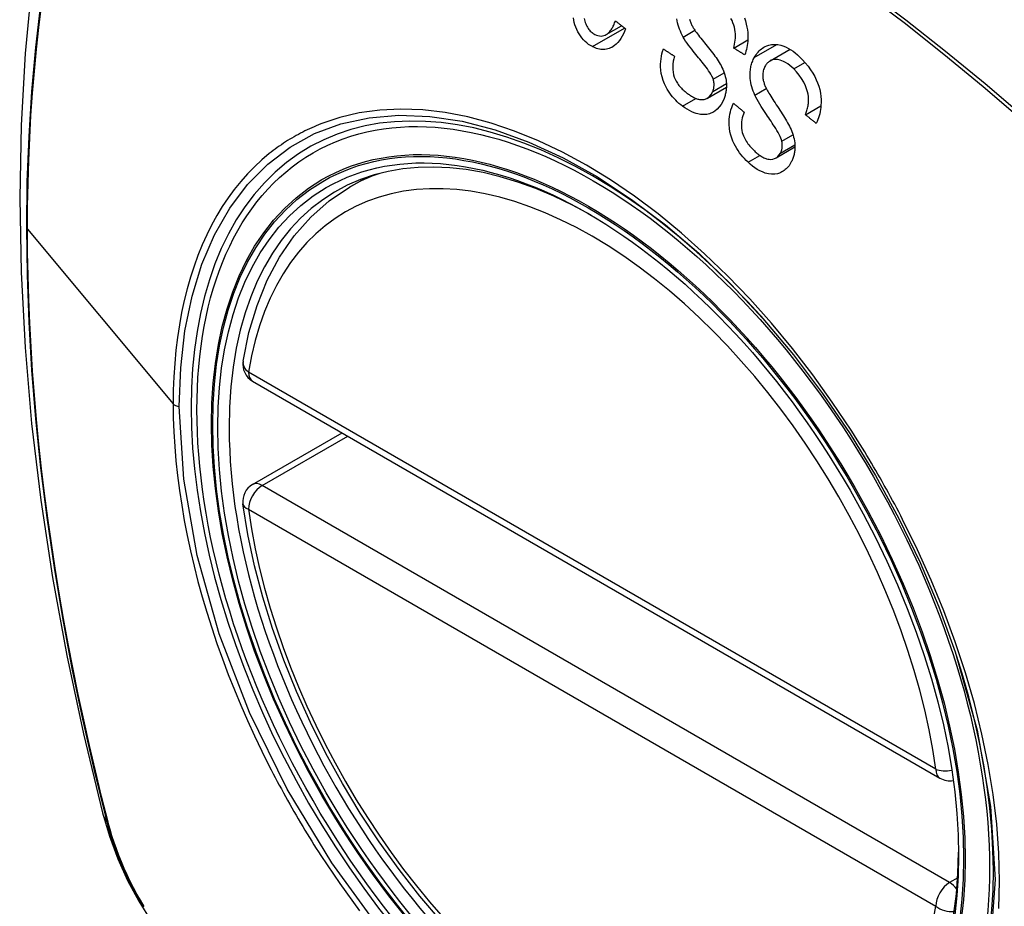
# Model space of a CAD drawing. Header units: inches. Extents: x 584 to 685, y 231 to 315.
# Tile 84 of 133: x 631.004 to 631.606, y 269.489 to 270.03. Entities that reach past the tile are written whole.
import ezdxf

# ---------------------------------------------------------------- set-up
doc = ezdxf.new("R2010")
doc.units = ezdxf.units.IN
doc.header["$MEASUREMENT"] = 0
doc.layers.add('Visible Edges(ANSI)', color=7, linetype='Continuous', lineweight=25)
doc.layers.add('Visible Tangent Edges(ANSI)', color=7, linetype='Continuous', lineweight=25)

msp = doc.modelspace()

# ---------------------------------------------------------------- linework, layer by layer
at = {"layer": 'Visible Edges(ANSI)'}
for p, q in [((631.36243, 270.02048), (631.37177, 270.02587)), ((631.44029, 270.01222), (631.44888, 270.01718)), ((631.46252, 270.0044), (631.47476, 270.01146)), ((631.42428, 269.98173), (631.43583, 269.98839)), ((631.48412, 269.97152), (631.49356, 269.97697)), ((631.46613, 269.94521), (631.47767, 269.95187)), ((631.20572, 269.92736), (631.216, 269.93329)), ((631.14645, 269.80903), (631.56619, 269.56669)), ((631.14645, 269.74591), (631.20111, 269.77747))]:
    msp.add_line(p, q, dxfattribs=at)
at = {"layer": 'Visible Edges(ANSI)', "flags": 128}
for points in [[(631.05834, 270.25274), (631.0455, 270.21468), (631.03444, 270.1755), (631.02514, 270.13527), (631.01758, 270.09405), (631.01174, 270.05191), (631.00759, 270.00891), (631.00512, 269.96512), (631.0043, 269.92059), (631.00511, 269.87539), (631.00754, 269.82958), (631.01156, 269.78323), (631.01716, 269.73639), (631.0243, 269.68914), (631.03299, 269.64155), (631.04318, 269.59367), (631.05485, 269.54558)], [(631.354, 270.01312), (631.35285, 270.01376), (631.35172, 270.01451), (631.35064, 270.01534), (631.3496, 270.01627), (631.3486, 270.01729), (631.34765, 270.0184), (631.34675, 270.0196), (631.34591, 270.02086), (631.34515, 270.02217), (631.34446, 270.02355), (631.34385, 270.02499), (631.34333, 270.02648), (631.34293, 270.02792), (631.34262, 270.0293), (631.34239, 270.0306)], [(631.34908, 270.03021), (631.34923, 270.02941), (631.34942, 270.02862), (631.34965, 270.02783), (631.34992, 270.02706), (631.35023, 270.02631), (631.35057, 270.02559), (631.35094, 270.02491), (631.35135, 270.02427), (631.35178, 270.02366), (631.35225, 270.02309), (631.35274, 270.02256), (631.35326, 270.02207), (631.35379, 270.02163), (631.35435, 270.02123), (631.35491, 270.02087), (631.35549, 270.02055)], [(631.35549, 270.02055), (631.35643, 270.02012), (631.35738, 270.01981), (631.35834, 270.01962), (631.35929, 270.01957), (631.36023, 270.01966), (631.36109, 270.01988), (631.36183, 270.02017), (631.36244, 270.02048), (631.36293, 270.02079), (631.36339, 270.02114), (631.36384, 270.02152), (631.36426, 270.02194), (631.36467, 270.0224), (631.36506, 270.02288), (631.36543, 270.02339), (631.36578, 270.02393), (631.36612, 270.02449), (631.36644, 270.02507), (631.36674, 270.02567), (631.36704, 270.02628), (631.36731, 270.02691), (631.36757, 270.02754), (631.36782, 270.02819), (631.36805, 270.02883)], [(631.36805, 270.02883), (631.36831, 270.02863), (631.36857, 270.02842), (631.36883, 270.02821), (631.36909, 270.02801), (631.36935, 270.0278), (631.36961, 270.02759), (631.36987, 270.02738), (631.37013, 270.02718), (631.37039, 270.02697), (631.37065, 270.02676), (631.37091, 270.02656), (631.37117, 270.02635), (631.37143, 270.02614), (631.37169, 270.02594), (631.37195, 270.02573), (631.37222, 270.02552), (631.37248, 270.02532), (631.37274, 270.02511), (631.373, 270.0249), (631.37326, 270.0247), (631.37352, 270.02449), (631.37378, 270.02428), (631.37404, 270.02408), (631.3743, 270.02387)], [(631.40944, 270.01897), (631.40883, 270.02012), (631.40825, 270.0213), (631.40771, 270.02251), (631.40722, 270.02374), (631.40677, 270.025), (631.40638, 270.02628), (631.40605, 270.02758), (631.40579, 270.02886), (631.40561, 270.03005)], [(631.41338, 270.02977), (631.41353, 270.02922), (631.4137, 270.02868), (631.41389, 270.02815), (631.4141, 270.02762), (631.41433, 270.02709), (631.41457, 270.02658), (631.41482, 270.02607), (631.41508, 270.02557), (631.41535, 270.02508), (631.41563, 270.0246), (631.41592, 270.02413), (631.41621, 270.02367)], [(631.44029, 270.01222), (631.44058, 270.0134), (631.44084, 270.01461), (631.44106, 270.01584), (631.44123, 270.01709), (631.44134, 270.01836), (631.44139, 270.01963), (631.44137, 270.02092), (631.44127, 270.02221), (631.44108, 270.02353), (631.44078, 270.02489), (631.44037, 270.0263), (631.43985, 270.02769), (631.43927, 270.02902), (631.43864, 270.03026)], [(631.44686, 270.03063), (631.44748, 270.02879), (631.448, 270.02689), (631.44839, 270.02505), (631.44865, 270.0233), (631.44882, 270.02166), (631.44891, 270.02014), (631.44893, 270.01876), (631.44889, 270.01749), (631.44882, 270.01624), (631.44869, 270.01502), (631.44852, 270.01381), (631.44831, 270.01262), (631.44806, 270.01145), (631.44777, 270.0103), (631.44744, 270.00916), (631.44707, 270.00805)], [(631.3743, 270.02387), (631.37368, 270.02233), (631.37299, 270.02085), (631.37224, 270.01943), (631.37142, 270.01808), (631.37053, 270.01683), (631.36956, 270.01567), (631.36856, 270.01466), (631.3676, 270.01385), (631.36667, 270.01319), (631.36579, 270.01268), (631.36498, 270.01229), (631.36417, 270.01197), (631.36336, 270.01172), (631.36253, 270.01153), (631.36168, 270.01141), (631.36083, 270.01135), (631.35997, 270.01136), (631.35911, 270.01144), (631.35825, 270.01158), (631.35739, 270.01178), (631.35653, 270.01203), (631.35568, 270.01235), (631.35483, 270.01271), (631.354, 270.01312)], [(631.42779, 269.99328), (631.42746, 269.99418), (631.427, 269.99516), (631.42642, 269.99621), (631.42574, 269.99732), (631.425, 269.99844), (631.42421, 269.99956), (631.42341, 270.00065), (631.42262, 270.00168), (631.42186, 270.00266), (631.4211, 270.0036), (631.42035, 270.00453), (631.41959, 270.00544), (631.41883, 270.00636), (631.41805, 270.0073), (631.41725, 270.00827), (631.41643, 270.00928), (631.41557, 270.01034), (631.41467, 270.01148), (631.41374, 270.01269), (631.41278, 270.01396), (631.41185, 270.01526), (631.41095, 270.01654), (631.41014, 270.01779), (631.40944, 270.01897)], [(631.41621, 270.02367), (631.4166, 270.02306), (631.41706, 270.02239), (631.41759, 270.02166), (631.41818, 270.02087), (631.41882, 270.02004), (631.4195, 270.01916), (631.42022, 270.01825), (631.42098, 270.0173), (631.42176, 270.01633), (631.42255, 270.01534), (631.42336, 270.01433), (631.42417, 270.01332), (631.42498, 270.0123), (631.42579, 270.01129), (631.42658, 270.01028), (631.42734, 270.00929), (631.42808, 270.00832), (631.42879, 270.00736), (631.4295, 270.00638), (631.43019, 270.00538), (631.43086, 270.00439), (631.43149, 270.0034), (631.43206, 270.00243), (631.43257, 270.0015)], [(631.45286, 270.00642), (631.45337, 270.00732), (631.45392, 270.00817), (631.45451, 270.00898), (631.45513, 270.00974), (631.4558, 270.01045), (631.45649, 270.01111), (631.45722, 270.01171), (631.45797, 270.01225), (631.45875, 270.01274), (631.45956, 270.01318), (631.46045, 270.01359), (631.46169, 270.01402), (631.46327, 270.01437), (631.4652, 270.01451), (631.46721, 270.01435), (631.46909, 270.01396), (631.47081, 270.0134), (631.47233, 270.01277), (631.47376, 270.01204), (631.47517, 270.01121), (631.47654, 270.01027), (631.47789, 270.00924), (631.4792, 270.00812), (631.48047, 270.00693)], [(631.40898, 269.97678), (631.40792, 269.97761), (631.40687, 269.97849), (631.40585, 269.97941), (631.40486, 269.98037), (631.40389, 269.98139), (631.40296, 269.98245), (631.40206, 269.98355), (631.4012, 269.98471), (631.40038, 269.98592), (631.39959, 269.98722), (631.39876, 269.98873), (631.39794, 269.99048), (631.39718, 269.99246), (631.39654, 269.99464), (631.39608, 269.99679), (631.39581, 269.99882), (631.39568, 270.00071), (631.39567, 270.00244), (631.39574, 270.00406), (631.3959, 270.00565), (631.39615, 270.00721), (631.39647, 270.00873), (631.39686, 270.01022), (631.39733, 270.01167)], [(631.39733, 270.01167), (631.39761, 270.01149), (631.39789, 270.01131), (631.39817, 270.01113), (631.39845, 270.01094), (631.39873, 270.01076), (631.39901, 270.01058), (631.39929, 270.0104), (631.39957, 270.01022), (631.39985, 270.01004), (631.40013, 270.00985), (631.4004, 270.00967), (631.40068, 270.00949), (631.40096, 270.00931), (631.40124, 270.00913), (631.40152, 270.00895), (631.4018, 270.00876), (631.40208, 270.00858), (631.40236, 270.0084), (631.40264, 270.00822), (631.40292, 270.00804), (631.4032, 270.00786), (631.40348, 270.00768), (631.40376, 270.00749), (631.40404, 270.00731)], [(631.40404, 270.00731), (631.40364, 270.00575), (631.40333, 270.00414), (631.40312, 270.00249), (631.40303, 270.00081), (631.40309, 269.99912), (631.40329, 269.99743), (631.40363, 269.99586), (631.40403, 269.99456), (631.40442, 269.99356), (631.40476, 269.9928), (631.40513, 269.99209), (631.40553, 269.99139), (631.40595, 269.99072), (631.4064, 269.99008), (631.40687, 269.98946), (631.40735, 269.98886), (631.40786, 269.98828), (631.40837, 269.98773), (631.40891, 269.98719), (631.40945, 269.98667), (631.41, 269.98618), (631.41056, 269.9857), (631.41112, 269.98524), (631.41169, 269.9848)], [(631.44707, 270.00805), (631.44678, 270.00822), (631.4465, 270.00839), (631.44622, 270.00857), (631.44593, 270.00874), (631.44565, 270.00892), (631.44537, 270.00909), (631.44509, 270.00926), (631.4448, 270.00944), (631.44452, 270.00961), (631.44424, 270.00978), (631.44396, 270.00996), (631.44367, 270.01013), (631.44339, 270.01031), (631.44311, 270.01048), (631.44283, 270.01065), (631.44254, 270.01083), (631.44226, 270.011), (631.44198, 270.01118), (631.4417, 270.01135), (631.44141, 270.01152), (631.44113, 270.0117), (631.44085, 270.01187), (631.44057, 270.01205), (631.44029, 270.01222)], [(631.48047, 270.00693), (631.48226, 270.00512), (631.484, 270.0032), (631.48566, 270.00117), (631.48723, 269.99905), (631.48862, 269.99691), (631.48977, 269.99488), (631.49072, 269.99293), (631.49154, 269.99096), (631.49223, 269.98894), (631.49279, 269.98687), (631.49321, 269.98477), (631.49348, 269.98275), (631.49362, 269.98085), (631.49365, 269.97909), (631.49359, 269.97749), (631.49347, 269.97605), (631.4933, 269.97473), (631.49308, 269.97343), (631.4928, 269.97217), (631.49247, 269.97093), (631.49209, 269.96973), (631.49167, 269.96855), (631.49119, 269.96741), (631.49067, 269.96629)], [(631.43257, 270.0015), (631.4331, 270.00044), (631.43359, 269.99937), (631.43405, 269.99827), (631.43446, 269.99715), (631.43483, 269.996), (631.43514, 269.99484), (631.4354, 269.99367), (631.43559, 269.99256), (631.43572, 269.99153), (631.4358, 269.99058), (631.43583, 269.98972), (631.43584, 269.98894), (631.43582, 269.98825), (631.43578, 269.98759), (631.43573, 269.98694), (631.43565, 269.98629), (631.43556, 269.98566), (631.43545, 269.98503), (631.43532, 269.98442), (631.43518, 269.98381), (631.43502, 269.98321), (631.43484, 269.98261), (631.43464, 269.98203), (631.43443, 269.98145)], [(631.45321, 269.98351), (631.45269, 269.98473), (631.45221, 269.98598), (631.45176, 269.98724), (631.45137, 269.98853), (631.45103, 269.98983), (631.45074, 269.99114), (631.45052, 269.99246), (631.45037, 269.99374), (631.45029, 269.99493), (631.45027, 269.99603), (631.4503, 269.99704), (631.45036, 269.99797), (631.45045, 269.99882), (631.45056, 269.99958), (631.4507, 270.00033), (631.45085, 270.00106), (631.45103, 270.00178), (631.45123, 270.00248), (631.45145, 270.00317), (631.45169, 270.00385), (631.45196, 270.00451), (631.45224, 270.00516), (631.45254, 270.0058), (631.45286, 270.00642)], [(631.45939, 270.00103), (631.45909, 270.00041), (631.45882, 269.99978), (631.45858, 269.99911), (631.45838, 269.99842), (631.45823, 269.99771), (631.45811, 269.99698), (631.45805, 269.99624), (631.45802, 269.99553), (631.45804, 269.99487), (631.45808, 269.99424), (631.45815, 269.99364), (631.45825, 269.99308), (631.45836, 269.99254), (631.45849, 269.992), (631.45864, 269.99147), (631.4588, 269.99094), (631.45898, 269.99041), (631.45918, 269.98989), (631.45938, 269.98937), (631.4596, 269.98885), (631.45983, 269.98835), (631.46006, 269.98785), (631.4603, 269.98736), (631.46055, 269.98689)], [(631.47697, 269.99949), (631.47578, 270.00059), (631.47455, 270.00162), (631.47329, 270.00255), (631.47199, 270.00338), (631.47075, 270.00404), (631.46966, 270.00452), (631.46871, 270.00486), (631.46788, 270.00508), (631.46707, 270.00523), (631.46626, 270.00531), (631.46545, 270.0053), (631.46466, 270.0052), (631.4639, 270.00501), (631.46321, 270.00475), (631.46261, 270.00445), (631.4621, 270.00413), (631.46167, 270.00382), (631.46129, 270.0035), (631.46092, 270.00315), (631.46058, 270.00278), (631.46025, 270.00238), (631.45995, 270.00195), (631.45966, 270.0015), (631.45939, 270.00103)], [(631.48412, 269.97152), (631.48437, 269.97218), (631.48461, 269.97284), (631.48483, 269.97351), (631.48503, 269.9742), (631.48523, 269.97489), (631.4854, 269.97559), (631.48555, 269.9763), (631.48569, 269.97702), (631.4858, 269.97775), (631.48589, 269.97848), (631.48596, 269.97923), (631.486, 269.97998), (631.48601, 269.98074), (631.48598, 269.98162), (631.48589, 269.98272), (631.48569, 269.98405), (631.48534, 269.98558), (631.48481, 269.98733), (631.48405, 269.98928), (631.48304, 269.9914), (631.48177, 269.99361), (631.48029, 269.99573), (631.47869, 269.99769), (631.47697, 269.99949)], [(631.42754, 269.9858), (631.42765, 269.98608), (631.42774, 269.98636), (631.42783, 269.98665), (631.42792, 269.98695), (631.42799, 269.98725), (631.42806, 269.98755), (631.42812, 269.98785), (631.42817, 269.98816), (631.42822, 269.98847), (631.42825, 269.98879), (631.42828, 269.98911), (631.42829, 269.98943), (631.4283, 269.98975), (631.4283, 269.99007), (631.42829, 269.9904), (631.42827, 269.99072), (631.42824, 269.99104), (631.4282, 269.99137), (631.42815, 269.99169), (631.4281, 269.99201), (631.42803, 269.99233), (631.42796, 269.99264), (631.42788, 269.99296), (631.42779, 269.99328)], [(631.41169, 269.9848), (631.41214, 269.98446), (631.4126, 269.98413), (631.41305, 269.98381), (631.41351, 269.98351), (631.41398, 269.98321), (631.41444, 269.98292), (631.41491, 269.98264), (631.41539, 269.98238), (631.41587, 269.98213), (631.41635, 269.98189), (631.41684, 269.98167), (631.41733, 269.98147), (631.41782, 269.98129), (631.41831, 269.98114), (631.41881, 269.981), (631.41931, 269.9809), (631.41981, 269.98082), (631.4203, 269.98077), (631.42097, 269.98076), (631.42225, 269.98094), (631.42388, 269.98152), (631.42538, 269.98252), (631.42663, 269.98398), (631.42754, 269.9858)], [(631.46972, 269.95533), (631.46947, 269.95625), (631.46909, 269.95726), (631.4686, 269.95836), (631.46801, 269.95954), (631.46736, 269.96075), (631.46665, 269.96197), (631.46592, 269.96318), (631.4652, 269.96434), (631.46449, 269.96544), (631.46379, 269.9665), (631.4631, 269.96754), (631.4624, 269.96857), (631.4617, 269.9696), (631.46098, 269.97065), (631.46025, 269.97173), (631.4595, 269.97285), (631.45872, 269.97404), (631.45791, 269.97529), (631.45706, 269.97663), (631.4562, 269.97803), (631.45536, 269.97945), (631.45456, 269.98087), (631.45383, 269.98223), (631.45321, 269.98351)], [(631.46055, 269.98689), (631.4609, 269.98623), (631.46131, 269.98549), (631.46178, 269.98469), (631.46231, 269.98383), (631.46289, 269.9829), (631.46351, 269.98193), (631.46416, 269.98092), (631.46485, 269.97987), (631.46556, 269.97879), (631.46628, 269.97769), (631.46702, 269.97657), (631.46776, 269.97545), (631.4685, 269.97431), (631.46923, 269.97318), (631.46995, 269.97207), (631.47065, 269.97096), (631.47132, 269.96988), (631.47196, 269.96883), (631.4726, 269.96775), (631.47322, 269.96667), (631.47382, 269.96558), (631.47437, 269.96451), (631.47487, 269.96347), (631.47531, 269.96247)], [(631.43443, 269.98145), (631.43361, 269.97957), (631.43262, 269.97785), (631.43148, 269.9763), (631.43019, 269.97495), (631.4288, 269.97382), (631.42751, 269.97301), (631.42637, 269.97247), (631.42544, 269.97213), (631.42468, 269.97193), (631.42393, 269.97179), (631.42317, 269.97169), (631.4224, 269.97165), (631.42163, 269.97165), (631.42085, 269.97169), (631.42007, 269.97178), (631.41929, 269.97191), (631.41838, 269.9721), (631.41731, 269.97238), (631.41609, 269.97279), (631.41473, 269.97334), (631.41327, 269.97404), (631.41181, 269.97486), (631.41038, 269.97578), (631.40898, 269.97678)], [(631.44904, 269.94259), (631.44795, 269.94366), (631.44689, 269.94477), (631.44586, 269.94592), (631.44486, 269.94713), (631.44391, 269.94837), (631.443, 269.94967), (631.44213, 269.95101), (631.44132, 269.95241), (631.44056, 269.95386), (631.43982, 269.95546), (631.43913, 269.95722), (631.43851, 269.95914), (631.43801, 269.96121), (631.43767, 269.96331), (631.4375, 269.96529), (631.43747, 269.96714), (631.43755, 269.96883), (631.43771, 269.97036), (631.43794, 269.97183), (631.43825, 269.97325), (631.43863, 269.97463), (631.43908, 269.97598), (631.43959, 269.97728), (631.44017, 269.97854)], [(631.44017, 269.97854), (631.44044, 269.97831), (631.44071, 269.97808), (631.44098, 269.97786), (631.44125, 269.97763), (631.44152, 269.97741), (631.44179, 269.97718), (631.44206, 269.97695), (631.44233, 269.97673), (631.4426, 269.9765), (631.44287, 269.97628), (631.44314, 269.97605), (631.44341, 269.97582), (631.44368, 269.9756), (631.44395, 269.97537), (631.44422, 269.97515), (631.44449, 269.97492), (631.44476, 269.97469), (631.44503, 269.97447), (631.4453, 269.97424), (631.44557, 269.97402), (631.44585, 269.97379), (631.44612, 269.97357), (631.44639, 269.97334), (631.44666, 269.97311)], [(631.44666, 269.97311), (631.44622, 269.97199), (631.44584, 269.97084), (631.44551, 269.96964), (631.44525, 269.96842), (631.44507, 269.96716), (631.44497, 269.96588), (631.44496, 269.96458), (631.44505, 269.96328), (631.44524, 269.96197), (631.44551, 269.96076), (631.44583, 269.95966), (631.4462, 269.95867), (631.44658, 269.95779), (631.44699, 269.95695), (631.44744, 269.95614), (631.44793, 269.95535), (631.44843, 269.95458), (631.44897, 269.95385), (631.44952, 269.95313), (631.45009, 269.95244), (631.45068, 269.95178), (631.45128, 269.95113), (631.45189, 269.95051), (631.45252, 269.9499)], [(631.49067, 269.96629), (631.4904, 269.9665), (631.49013, 269.96672), (631.48985, 269.96694), (631.48958, 269.96716), (631.48931, 269.96738), (631.48903, 269.96759), (631.48876, 269.96781), (631.48849, 269.96803), (631.48821, 269.96825), (631.48794, 269.96847), (631.48767, 269.96869), (631.48739, 269.9689), (631.48712, 269.96912), (631.48685, 269.96934), (631.48658, 269.96956), (631.4863, 269.96978), (631.48603, 269.97), (631.48576, 269.97021), (631.48548, 269.97043), (631.48521, 269.97065), (631.48494, 269.97087), (631.48467, 269.97109), (631.48439, 269.97131), (631.48412, 269.97152)], [(631.47531, 269.96247), (631.47576, 269.96136), (631.47617, 269.96023), (631.47654, 269.95909), (631.47686, 269.95793), (631.47714, 269.95676), (631.47736, 269.95558), (631.47752, 269.95441), (631.47762, 269.95331), (631.47767, 269.95229), (631.47767, 269.95136), (631.47763, 269.95052), (631.47757, 269.94976), (631.47749, 269.94909), (631.47739, 269.94845), (631.47728, 269.94783), (631.47715, 269.94722), (631.477, 269.94662), (631.47684, 269.94603), (631.47665, 269.94545), (631.47645, 269.94488), (631.47623, 269.94432), (631.476, 269.94378), (631.47575, 269.94324), (631.47548, 269.94271)], [(631.46882, 269.94812), (631.46895, 269.94838), (631.46907, 269.94864), (631.46919, 269.9489), (631.4693, 269.94917), (631.4694, 269.94945), (631.4695, 269.94973), (631.46959, 269.95002), (631.46967, 269.95031), (631.46974, 269.9506), (631.4698, 269.9509), (631.46985, 269.95121), (631.4699, 269.95151), (631.46993, 269.95183), (631.46996, 269.95214), (631.46998, 269.95246), (631.46998, 269.95277), (631.46998, 269.95309), (631.46997, 269.95341), (631.46995, 269.95373), (631.46992, 269.95405), (631.46988, 269.95437), (631.46984, 269.95469), (631.46978, 269.95501), (631.46972, 269.95533)], [(631.45252, 269.9499), (631.453, 269.94945), (631.45349, 269.949), (631.45399, 269.94857), (631.45449, 269.94815), (631.45499, 269.94774), (631.4555, 269.94734), (631.45602, 269.94696), (631.45655, 269.94659), (631.45708, 269.94625), (631.45762, 269.94592), (631.45816, 269.94561), (631.45872, 269.94533), (631.45928, 269.94507), (631.45984, 269.94485), (631.46041, 269.94466), (631.4611, 269.94448), (631.46197, 269.94435), (631.46299, 269.94433), (631.46415, 269.94447), (631.46527, 269.9448), (631.46633, 269.94533), (631.46729, 269.94607), (631.46812, 269.94701), (631.46882, 269.94812)], [(631.47548, 269.94271), (631.47505, 269.94193), (631.47458, 269.94118), (631.47408, 269.94047), (631.47355, 269.9398), (631.47299, 269.93917), (631.47239, 269.93857), (631.47177, 269.93803), (631.47113, 269.93753), (631.47046, 269.93707), (631.46977, 269.93666), (631.46906, 269.93629), (631.46823, 269.93593), (631.46702, 269.93553), (631.46542, 269.93524), (631.46346, 269.93519), (631.46146, 269.93545), (631.45956, 269.93595), (631.45781, 269.93662), (631.45622, 269.93737), (631.45471, 269.93821), (631.45324, 269.93917), (631.4518, 269.94022), (631.4504, 269.94137), (631.44904, 269.94259)], [(631.1407, 269.82116), (631.14429, 269.83864), (631.14922, 269.85513), (631.15547, 269.87053), (631.16303, 269.88473), (631.17189, 269.89762), (631.182, 269.9091), (631.19331, 269.91905), (631.20572, 269.92736)], [(631.45812, 269.84729), (631.47685, 269.82498), (631.49461, 269.80149), (631.51135, 269.77687), (631.52692, 269.75137), (631.54122, 269.72515), (631.55416, 269.69835), (631.56562, 269.67123), (631.57557, 269.64386)], [(631.26193, 269.47919), (631.24869, 269.49474), (631.23597, 269.51103), (631.22382, 269.52795), (631.21228, 269.54545), (631.2014, 269.56345), (631.19126, 269.58186), (631.18187, 269.6006), (631.17329, 269.61959), (631.16555, 269.63875), (631.15869, 269.65799), (631.15275, 269.67722), (631.14774, 269.69637), (631.1437, 269.71535), (631.14065, 269.73407)], [(631.05485, 269.54558), (631.05909, 269.53129), (631.06423, 269.51757), (631.07022, 269.50436), (631.07702, 269.49164), (631.08464, 269.47939), (631.09308, 269.4676), (631.10239, 269.45629), (631.11265, 269.44547)]]:
    msp.add_lwpolyline(points, dxfattribs=at)
at = {"layer": 'Visible Edges(ANSI)'}
for centre, start, end in [((631.15235, 269.81926), 170.71815, 240), ((631.15235, 269.73568), 120, 187.82827), ((631.57209, 269.57692), 240, 281.23954)]:
    msp.add_arc(centre, 0.01181, start, end, dxfattribs=at)
for centre, major_axis, start_param, end_param in [((631.45966, 269.15001), (-0.64961, 1.12515), 5.161526, 5.834048), ((631.35491, 269.65208), (0.15748, -0.27276), 2.363977, 7.060801)]:
    msp.add_ellipse(centre, major_axis=major_axis, ratio=0.57735, start_param=start_param, end_param=end_param, dxfattribs=at)
msp.add_ellipse((631.35143, 269.65007), major_axis=(0.15994, -0.27703), ratio=0.57735, dxfattribs=at)
at = {"layer": 'Visible Tangent Edges(ANSI)'}
for p, q in [((631.354, 270.01312), (631.37359, 270.02443)), ((631.40944, 270.01897), (631.41658, 270.02309)), ((631.45286, 270.00642), (631.46672, 270.01442)), ((631.47697, 269.99949), (631.48379, 270.00343)), ((631.42779, 269.99328), (631.43446, 269.99713)), ((631.42754, 269.9858), (631.4358, 269.99056)), ((631.45321, 269.98351), (631.46021, 269.98755)), ((631.40898, 269.97678), (631.41719, 269.98153)), ((631.46972, 269.95533), (631.47649, 269.95924)), ((631.46882, 269.94812), (631.47763, 269.95321)), ((631.44904, 269.94259), (631.45628, 269.94677)), ((631.00905, 269.90175), (631.098, 269.79509)), ((631.56374, 269.5721), (631.144, 269.81444)), ((631.15235, 269.74532), (631.20457, 269.77547)), ((631.57209, 269.50299), (631.15235, 269.74532)), ((631.144, 269.73086), (631.56374, 269.48852)), ((631.05837, 269.53946), (631.05826, 269.53991)), ((631.57708, 269.50587), (631.57209, 269.50299))]:
    msp.add_line(p, q, dxfattribs=at)
at = {"layer": 'Visible Tangent Edges(ANSI)', "flags": 128}
for points in [[(631.61782, 269.96981), (631.59383, 269.99033), (631.56966, 270.01018), (631.54536, 270.02933), (631.52094, 270.04775), (631.49643, 270.06544), (631.47188, 270.08236), (631.4473, 270.0985), (631.42274, 270.11384), (631.39818, 270.1284), (631.37364, 270.14216), (631.3491, 270.15513), (631.3246, 270.16729), (631.30015, 270.17864), (631.2758, 270.18915), (631.25156, 270.19882), (631.22745, 270.20765), (631.20346, 270.21562), (631.17963, 270.22274), (631.15598, 270.229), (631.13251, 270.23438), (631.10926, 270.2389)], [(631.10944, 270.23627), (631.13263, 270.23186), (631.15603, 270.22658), (631.17962, 270.22042), (631.20338, 270.2134), (631.22731, 270.20552), (631.25137, 270.19679), (631.27555, 270.1872), (631.29985, 270.17677), (631.32424, 270.16549), (631.34869, 270.15339), (631.37316, 270.14047), (631.39765, 270.12675), (631.42215, 270.11223), (631.44664, 270.0969), (631.47115, 270.08078), (631.49563, 270.06386), (631.52005, 270.04618), (631.54438, 270.02775), (631.56859, 270.00859), (631.59266, 269.98874), (631.61656, 269.96821)], [(631.01697, 270.03912), (631.01388, 270.01264), (631.01149, 269.98569), (631.00978, 269.95833), (631.00876, 269.93058), (631.00842, 269.90245), (631.00877, 269.87393), (631.0098, 269.845), (631.01153, 269.81569), (631.01394, 269.78603), (631.01703, 269.75605), (631.0208, 269.72578), (631.02526, 269.69527), (631.03039, 269.66455), (631.03618, 269.63365), (631.04263, 269.60261), (631.04973, 269.57145), (631.05747, 269.54015)], [(631.00905, 269.90175), (631.00914, 269.91582), (631.0094, 269.92979), (631.00982, 269.94366), (631.01043, 269.95743), (631.0112, 269.97111), (631.01215, 269.98469), (631.01327, 269.99815), (631.01456, 270.01151), (631.01603, 270.02475), (631.01766, 270.03786)], [(631.10174, 269.79351), (631.10261, 269.81708), (631.10523, 269.83959), (631.10958, 269.86076), (631.1156, 269.88037), (631.12328, 269.89835), (631.13256, 269.9146), (631.14343, 269.92902), (631.15575, 269.94148), (631.16942, 269.95183), (631.18434, 269.96), (631.20044, 269.96599), (631.21762, 269.96976), (631.23581, 269.97129), (631.25481, 269.97055), (631.27447, 269.96756), (631.29465, 269.96233), (631.31523, 269.9549), (631.3361, 269.94528), (631.35709, 269.93357), (631.37798, 269.91989), (631.39858, 269.90438), (631.4189, 269.887), (631.43881, 269.86789), (631.45811, 269.84726)], [(631.51193, 269.77914), (631.50051, 269.79621), (631.48859, 269.81278), (631.47621, 269.8288), (631.46335, 269.84427), (631.45007, 269.85912), (631.43643, 269.8733), (631.42251, 269.88672), (631.40837, 269.89932), (631.39407, 269.91103), (631.37964, 269.92182), (631.36504, 269.93173), (631.35035, 269.94071), (631.33565, 269.94871), (631.321, 269.95568), (631.30648, 269.96159), (631.29212, 269.96643), (631.27795, 269.9702), (631.26403, 269.97288), (631.25039, 269.97448), (631.23707, 269.97497), (631.22414, 269.97436), (631.21167, 269.97265), (631.1997, 269.96987), (631.18825, 269.96601)], [(631.18825, 269.96601), (631.18683, 269.96545), (631.18542, 269.96486), (631.18402, 269.96426), (631.18262, 269.96365), (631.18124, 269.96301), (631.17986, 269.96236), (631.1785, 269.96169), (631.17714, 269.96101), (631.17579, 269.96031), (631.17446, 269.95959), (631.17313, 269.95886), (631.17181, 269.95811), (631.1705, 269.95734), (631.1692, 269.95656), (631.16791, 269.95576), (631.16662, 269.95494), (631.16535, 269.95411), (631.16409, 269.95326), (631.16284, 269.95239), (631.1616, 269.95151), (631.16036, 269.95061), (631.15914, 269.94969), (631.15793, 269.94876), (631.15673, 269.94781)], [(631.15673, 269.94781), (631.15211, 269.94393), (631.14767, 269.9398), (631.14338, 269.93541), (631.13927, 269.93078), (631.13534, 269.92592), (631.13159, 269.92082), (631.12803, 269.9155), (631.12466, 269.90996), (631.12148, 269.90421), (631.1185, 269.89825), (631.11572, 269.89208), (631.11313, 269.8857), (631.11074, 269.87912), (631.10855, 269.87235), (631.10656, 269.86538), (631.10477, 269.85822), (631.10319, 269.85087), (631.10181, 269.84334), (631.10065, 269.83564), (631.0997, 269.8278), (631.09896, 269.81981), (631.09843, 269.81168), (631.09811, 269.80344), (631.098, 269.79509)], [(631.05826, 269.53991), (631.05429, 269.55556), (631.05049, 269.57116), (631.04685, 269.58674), (631.04337, 269.60228), (631.04006, 269.6178), (631.0369, 269.63328), (631.03391, 269.64874), (631.03109, 269.66415), (631.02843, 269.67952), (631.02594, 269.69484), (631.02362, 269.71011), (631.02147, 269.72532), (631.01949, 269.74047), (631.01768, 269.75555), (631.01604, 269.77057), (631.01457, 269.7855), (631.01328, 269.80036), (631.01216, 269.81513), (631.01121, 269.82982), (631.01043, 269.84441), (631.00983, 269.8589), (631.0094, 269.87329), (631.00914, 269.88757), (631.00905, 269.90175)], [(631.098, 269.79509), (631.09811, 269.78659), (631.09843, 269.77795), (631.09897, 269.7692), (631.09972, 269.76033), (631.10067, 269.75137), (631.10184, 269.74232), (631.10321, 269.7332), (631.10479, 269.72401), (631.10657, 269.71476), (631.10856, 269.70548), (631.11075, 269.69616), (631.11314, 269.6868), (631.11574, 269.67738), (631.11854, 269.66793), (631.12153, 269.65846), (631.12472, 269.64898), (631.1281, 269.6395), (631.13166, 269.63004), (631.13541, 269.62061), (631.13933, 269.61121), (631.14342, 269.60185), (631.14769, 269.59253), (631.15213, 269.58327), (631.15673, 269.57406)], [(631.22553, 269.4732), (631.19481, 269.5151), (631.16767, 269.55994), (631.14466, 269.60678), (631.12618, 269.65472), (631.1127, 269.7025), (631.10451, 269.74911), (631.10174, 269.79351)], [(631.54346, 269.72453), (631.54225, 269.72686), (631.54104, 269.72919), (631.53982, 269.73151), (631.53859, 269.73383), (631.53734, 269.73614), (631.53609, 269.73845), (631.53483, 269.74076), (631.53356, 269.74306), (631.53227, 269.74535), (631.53098, 269.74764), (631.52968, 269.74993), (631.52837, 269.75221), (631.52705, 269.75449), (631.52572, 269.75676), (631.52438, 269.75902), (631.52304, 269.76128), (631.52168, 269.76353), (631.52031, 269.76578), (631.51894, 269.76802), (631.51755, 269.77026), (631.51616, 269.77249), (631.51476, 269.77471), (631.51335, 269.77693), (631.51193, 269.77914)], [(631.60218, 269.48714), (631.60261, 269.50383), (631.60217, 269.52104), (631.60087, 269.53868), (631.59871, 269.55667), (631.59571, 269.57496), (631.59188, 269.59349), (631.58724, 269.6122), (631.58181, 269.63103), (631.57558, 269.64992), (631.5686, 269.66879), (631.5609, 269.68755), (631.55251, 269.70614), (631.54346, 269.72453)], [(631.57556, 269.64387), (631.58903, 269.59604), (631.5972, 269.54938), (631.59987, 269.50487), (631.59695, 269.46366)], [(631.15673, 269.57406), (631.15792, 269.57173), (631.15913, 269.5694), (631.16035, 269.56707), (631.16158, 269.56475), (631.16282, 269.56244), (631.16407, 269.56012), (631.16533, 269.55782), (631.1666, 269.55552), (631.16788, 269.55322), (631.16917, 269.55093), (631.17047, 269.54864), (631.17178, 269.54636), (631.1731, 269.54409), (631.17443, 269.54182), (631.17577, 269.53955), (631.17712, 269.5373), (631.17848, 269.53504), (631.17984, 269.5328), (631.18122, 269.53056), (631.18261, 269.52833), (631.18401, 269.5261), (631.18541, 269.52388), (631.18683, 269.52166), (631.18825, 269.51946)], [(631.05747, 269.54015), (631.05857, 269.5361), (631.05977, 269.53204), (631.06108, 269.52797), (631.0625, 269.5239), (631.06403, 269.51982), (631.06566, 269.51576), (631.06738, 269.51171), (631.06921, 269.50768), (631.07113, 269.50368), (631.07315, 269.49971), (631.07525, 269.49577), (631.07744, 269.49188), (631.07972, 269.48804)], [(631.08024, 269.48846), (631.07802, 269.49221), (631.07587, 269.49602), (631.07381, 269.49986), (631.07184, 269.50375), (631.06996, 269.50766), (631.06817, 269.5116), (631.06647, 269.51556), (631.06487, 269.51954), (631.06336, 269.52352), (631.06196, 269.52751), (631.06066, 269.5315), (631.05946, 269.53548), (631.05837, 269.53946)], [(631.18825, 269.51946), (631.19973, 269.50241), (631.21172, 269.48583)]]:
    msp.add_lwpolyline(points, dxfattribs=at)
at = {"layer": 'Visible Tangent Edges(ANSI)'}
for centre, major_axis, ratio, start_param, end_param in [((631.35392, 269.65151), (-0.17318, 0.29996), 0.57735, 5.05527, 10.652693), ((631.35387, 269.65148), (-0.15059, 0.26083), 0.57735, 4.097754, 6.89782), ((631.36222, 269.6563), (-0.1565, 0.27106), 0.57735, 6.171189, 6.283185), ((631.15235, 269.81926), (-0.01166, 0.00191), 0.667065, 0, 0.886663), ((631.15235, 269.81926), (-0.00591, -0.01023), 0.57735, 5.497787, 6.283185), ((631.10244, 269.79632), (0.00492, 0), 0.57735, 3.590316, 4.570492), ((631.15235, 269.73568), (-0.00591, -0.01023), 0.57735, 3.926991, 5.497787), ((631.15235, 269.73568), (-0.00591, 0.01023), 0.57735, 5.497787, 6.283185), ((631.15235, 269.73568), (-0.0117, -0.00161), 0.470841, 0, 0.713429), ((631.35387, 269.65148), (0.15059, -0.26083), 0.57735, 4.097754, 6.89782), ((631.57209, 269.57692), (-0.00591, -0.01023), 0.57735, 5.497787, 6.283185), ((631.57209, 269.57692), (-0.0117, -0.00161), 0.470841, 0.713429, 1.626628), ((631.16923, 269.57505), (-0.11437, -0.02947), 0.354513, 0, 0.141666), ((631.06679, 269.54306), (-0.00953, -0.00245), 0.359305, 0.141946, 0.405653), ((631.57209, 269.49334), (0.00591, 0.01023), 0.57735, 0.785398, 2.356194), ((631.57209, 269.49334), (0.00591, -0.01023), 0.57735, 1.792602, 2.356194), ((631.57209, 269.49334), (0.01166, -0.00191), 0.667065, 4.028256, 5.068346)]:
    msp.add_ellipse(centre, major_axis=major_axis, ratio=ratio, start_param=start_param, end_param=end_param, dxfattribs=at)
for centre, major_axis in [((631.35451, 269.65185), (-0.17111, 0.29637)), ((631.35154, 269.65013), (0.1627, -0.2818)), ((631.35143, 269.65007), (-0.1621, 0.28076))]:
    msp.add_ellipse(centre, major_axis=major_axis, ratio=0.57735, dxfattribs=at)

doc.saveas('drawing.dxf')
